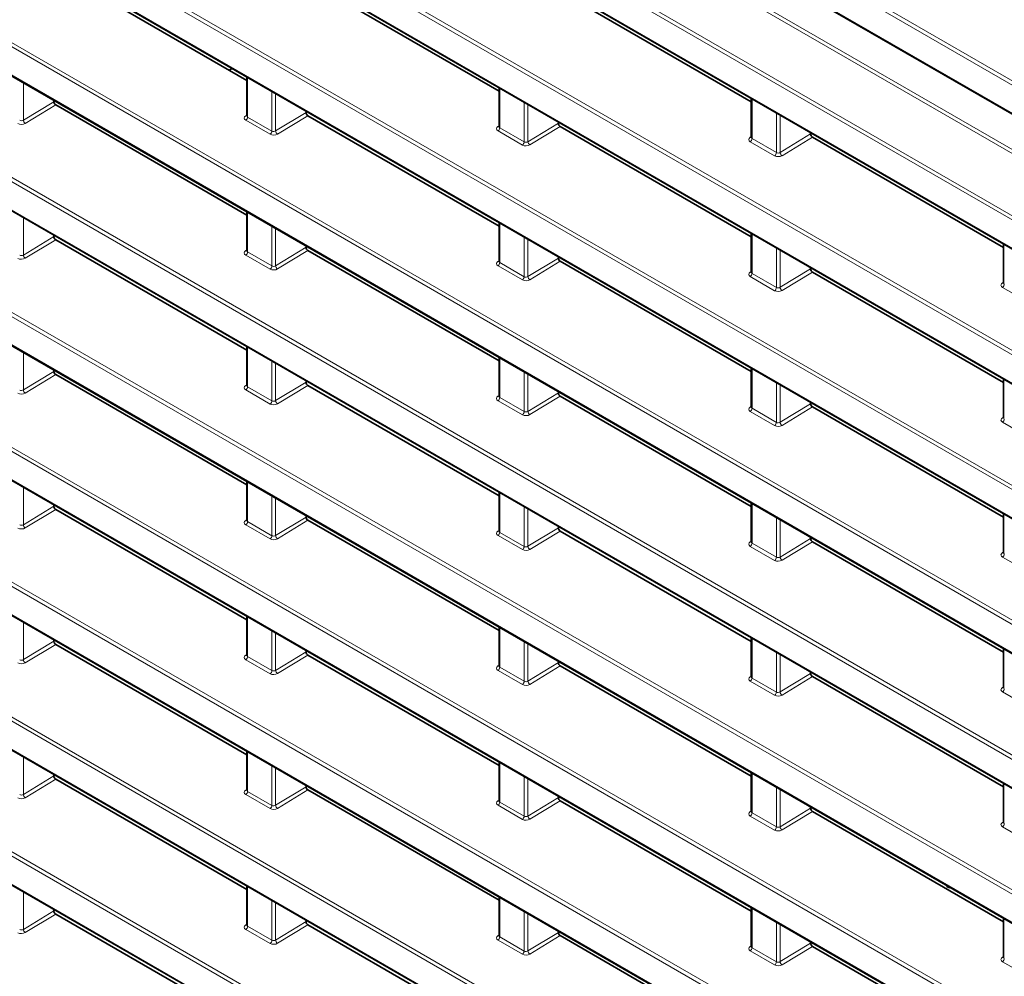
# Model space of a CAD drawing. Header units: millimetres. Extents: x 0 to 1118, y 0 to 864.
# Tile 24 of 256: x 136 to 154, y 163 to 181. Entities that reach past the tile are written whole.
import ezdxf

# ---------------------------------------------------------------- set-up
doc = ezdxf.new("R2010")
doc.units = ezdxf.units.MM

msp = doc.modelspace()

# ---------------------------------------------------------------- linework, layer by layer
at = {"color": 7, "linetype": 'Continuous', "lineweight": 18}
for p, q in [((75.4639, 225.1067), (174.4661, 167.954)), ((175.4502, 166.6235), (75.7966, 224.1523)), ((75.8304, 224.2126), (175.4502, 166.7034)), ((174.4661, 165.9365), (75.4639, 223.0892)), ((75.4978, 223.1495), (174.4999, 165.9968)), ((75.4639, 222.555), (174.4661, 165.4023)), ((75.4978, 220.5979), (174.4999, 163.4451)), ((174.4661, 163.3848), (75.4639, 220.5375)), ((75.4639, 220.0033), (174.4661, 162.8506)), ((174.4661, 160.8331), (75.4639, 217.9859)), ((75.4978, 218.0462), (174.4999, 160.8934)), ((75.4639, 217.4516), (174.4661, 160.2989)), ((174.4661, 158.2814), (75.4639, 215.4342)), ((75.4978, 215.4945), (174.4999, 158.3417)), ((75.4639, 214.8999), (174.4661, 157.7472)), ((174.4661, 155.7297), (75.4639, 212.8825)), ((75.4978, 212.9428), (174.4999, 155.7901)), ((174.4661, 168.4882), (98.2546, 212.4841)), ((98.2884, 212.5445), (174.4999, 168.5485)), ((75.4639, 212.3482), (174.4661, 155.1955)), ((75.4978, 210.3911), (174.4999, 153.2384)), ((174.4661, 153.1781), (75.4639, 210.3308)), ((75.4639, 209.7965), (174.4661, 152.6438)), ((174.4661, 150.6264), (75.4639, 207.7791)), ((75.4978, 207.8394), (174.4999, 150.6867)), ((75.4639, 207.2449), (174.4661, 150.0921)), ((174.4661, 148.0747), (75.4639, 205.2274)), ((75.4978, 205.2877), (174.4999, 148.135)), ((75.4639, 204.6932), (174.4661, 147.5404)), ((75.4978, 202.736), (174.4999, 145.5833)), ((174.4661, 145.523), (75.4639, 202.6757)), ((75.4639, 202.1415), (174.4661, 144.9887)), ((174.4661, 142.9713), (75.4639, 200.124)), ((75.4978, 200.1843), (174.4999, 143.0316)), ((75.4639, 199.5898), (174.4661, 142.4371)), ((140.0258, 180.1639), (140.0258, 179.4132)), ((135.7837, 180.0611), (135.7837, 179.354)), ((140.4866, 179.1471), (140.4866, 179.8979)), ((140.5567, 179.8574), (140.5567, 179.1503)), ((144.7987, 179.9603), (144.7987, 179.2095)), ((135.7837, 179.354), (136.3599, 179.7037)), ((136.3953, 179.6425), (135.82, 179.2933)), ((145.2596, 178.9434), (145.2596, 179.6942)), ((145.3297, 179.6538), (145.3297, 178.9466)), ((149.5717, 179.7566), (149.5717, 179.0058)), ((139.9907, 179.4373), (140.0111, 179.4505)), ((140.5567, 179.1503), (141.1329, 179.5)), ((141.1682, 179.4388), (140.593, 179.0896)), ((150.0326, 178.7397), (150.0326, 179.4905)), ((150.1027, 179.4501), (150.1027, 178.7429)), ((140.4528, 179.0868), (139.992, 179.3528)), ((140.0258, 179.4132), (140.4866, 179.1471)), ((144.7637, 179.2336), (144.7841, 179.2468)), ((145.3297, 178.9466), (145.9059, 179.2963)), ((145.9412, 179.2351), (145.366, 178.8859)), ((145.2258, 178.8831), (144.7649, 179.1492)), ((144.7987, 179.2095), (145.2596, 178.9434)), ((150.1027, 178.7429), (150.6788, 179.0927)), ((149.5367, 179.0299), (149.5571, 179.0431)), ((149.9988, 178.6794), (149.5379, 178.9455)), ((149.5717, 179.0058), (150.0326, 178.7397)), ((150.7142, 179.0314), (150.1389, 178.6822)), ((140.0258, 177.6123), (140.0258, 176.8615)), ((135.7837, 177.5094), (135.7837, 176.8023)), ((144.7987, 177.4086), (144.7987, 176.6578)), ((140.4866, 176.5954), (140.4866, 177.3462)), ((140.5567, 177.3058), (140.5567, 176.5986)), ((149.5717, 177.2049), (149.5717, 176.4541)), ((135.7837, 176.8023), (136.3599, 177.152)), ((136.3953, 177.0908), (135.82, 176.7416)), ((145.2596, 176.3917), (145.2596, 177.1425)), ((145.3297, 177.1021), (145.3297, 176.3949)), ((139.9907, 176.8856), (140.0111, 176.8988)), ((140.0258, 176.8615), (140.4866, 176.5954)), ((140.5567, 176.5986), (141.1329, 176.9483)), ((141.1682, 176.8871), (140.593, 176.5379)), ((150.0326, 176.1881), (150.0326, 176.9388)), ((150.1027, 176.8984), (150.1027, 176.1912)), ((140.4528, 176.5351), (139.992, 176.8012)), ((144.7637, 176.6819), (144.7841, 176.6951)), ((144.7987, 176.6578), (145.2596, 176.3917)), ((145.3297, 176.3949), (145.9059, 176.7447)), ((145.9412, 176.6834), (145.366, 176.3342)), ((145.2258, 176.3314), (144.7649, 176.5975)), ((149.5367, 176.4782), (149.5571, 176.4914)), ((149.5717, 176.4541), (150.0326, 176.1881)), ((150.1027, 176.1912), (150.6788, 176.541)), ((150.7142, 176.4797), (150.1389, 176.1305)), ((149.9988, 176.1277), (149.5379, 176.3938)), ((154.3097, 176.2745), (154.33, 176.2878)), ((154.7717, 175.9241), (154.3109, 176.1901)), ((135.7837, 174.9578), (135.7837, 174.2506)), ((140.0258, 175.0606), (140.0258, 174.3098)), ((140.4866, 174.0437), (140.4866, 174.7945)), ((144.7987, 174.8569), (144.7987, 174.1061)), ((135.7837, 174.2506), (136.3599, 174.6003)), ((140.5567, 174.7541), (140.5567, 174.0469)), ((145.2596, 173.8401), (145.2596, 174.5908)), ((149.5717, 174.6532), (149.5717, 173.9024)), ((136.3953, 174.5391), (135.82, 174.1899)), ((140.5567, 174.0469), (141.1329, 174.3967)), ((145.3297, 174.5504), (145.3297, 173.8432)), ((150.0326, 173.6364), (150.0326, 174.3872)), ((139.9907, 174.3339), (140.0111, 174.3471)), ((140.4528, 173.9834), (139.992, 174.2495)), ((140.0258, 174.3098), (140.4866, 174.0437)), ((141.1682, 174.3354), (140.593, 173.9862)), ((150.1027, 174.3467), (150.1027, 173.6395)), ((144.7637, 174.1302), (144.7841, 174.1434)), ((145.2258, 173.7797), (144.7649, 174.0458)), ((144.7987, 174.1061), (145.2596, 173.8401)), ((145.3297, 173.8432), (145.9059, 174.193)), ((145.9412, 174.1317), (145.366, 173.7825)), ((149.5367, 173.9265), (149.5571, 173.9398)), ((149.9988, 173.5761), (149.5379, 173.8421)), ((149.5717, 173.9024), (150.0326, 173.6364)), ((150.1027, 173.6395), (150.6788, 173.9893)), ((150.7142, 173.928), (150.1389, 173.5789)), ((154.3097, 173.7228), (154.33, 173.7361)), ((154.7717, 173.3724), (154.3109, 173.6384)), ((135.7837, 172.4061), (135.7837, 171.6989)), ((140.0258, 172.5089), (140.0258, 171.7581)), ((140.4866, 171.492), (140.4866, 172.2428)), ((140.5567, 172.2024), (140.5567, 171.4952)), ((144.7987, 172.3052), (144.7987, 171.5544)), ((135.7837, 171.6989), (136.3599, 172.0486)), ((136.3953, 171.9874), (135.82, 171.6382)), ((145.2596, 171.2884), (145.2596, 172.0392)), ((145.3297, 171.9987), (145.3297, 171.2915)), ((149.5717, 172.1015), (149.5717, 171.3507)), ((139.9907, 171.7822), (140.0111, 171.7954)), ((140.5567, 171.4952), (141.1329, 171.845)), ((141.1682, 171.7837), (140.593, 171.4345)), ((150.0326, 171.0847), (150.0326, 171.8355)), ((150.1027, 171.795), (150.1027, 171.0878)), ((140.4528, 171.4317), (139.992, 171.6978)), ((140.0258, 171.7581), (140.4866, 171.492)), ((145.3297, 171.2915), (145.9059, 171.6413)), ((144.7637, 171.5785), (144.7841, 171.5918)), ((145.2258, 171.2281), (144.7649, 171.4941)), ((144.7987, 171.5544), (145.2596, 171.2884)), ((145.9412, 171.58), (145.366, 171.2308)), ((150.1027, 171.0878), (150.6788, 171.4376)), ((149.5367, 171.3748), (149.5571, 171.3881)), ((149.9988, 171.0244), (149.5379, 171.2904)), ((149.5717, 171.3507), (150.0326, 171.0847)), ((150.7142, 171.3764), (150.1389, 171.0272)), ((154.3097, 171.1711), (154.33, 171.1844)), ((154.7717, 170.8207), (154.3109, 171.0867)), ((140.0258, 169.9572), (140.0258, 169.2064)), ((135.7837, 169.8544), (135.7837, 169.1472)), ((144.7987, 169.7535), (144.7987, 169.0027)), ((140.4866, 168.9404), (140.4866, 169.6911)), ((140.5567, 169.6507), (140.5567, 168.9435)), ((149.5717, 169.5498), (149.5717, 168.799)), ((135.7837, 169.1472), (136.3599, 169.497)), ((136.3953, 169.4357), (135.82, 169.0865)), ((145.2596, 168.7367), (145.2596, 169.4875)), ((145.3297, 169.447), (145.3297, 168.7398)), ((139.9907, 169.2305), (140.0111, 169.2437)), ((140.0258, 169.2064), (140.4866, 168.9404)), ((140.5567, 168.9435), (141.1329, 169.2933)), ((141.1682, 169.232), (140.593, 168.8828)), ((150.0326, 168.533), (150.0326, 169.2838)), ((150.1027, 169.2433), (150.1027, 168.5361)), ((140.4528, 168.88), (139.992, 169.1461)), ((144.7637, 169.0268), (144.7841, 169.0401)), ((144.7987, 169.0027), (145.2596, 168.7367)), ((145.3297, 168.7398), (145.9059, 169.0896)), ((145.9412, 169.0284), (145.366, 168.6792)), ((145.2258, 168.6764), (144.7649, 168.9424)), ((149.5367, 168.8231), (149.5571, 168.8364)), ((149.5717, 168.799), (150.0326, 168.533)), ((150.1027, 168.5361), (150.6788, 168.8859)), ((150.7142, 168.8247), (150.1389, 168.4755)), ((149.9988, 168.4727), (149.5379, 168.7387)), ((154.3097, 168.6195), (154.33, 168.6327)), ((154.7717, 168.269), (154.3109, 168.535)), ((140.0258, 167.4055), (140.0258, 166.6547)), ((135.7837, 167.3027), (135.7837, 166.5955)), ((140.4866, 166.3887), (140.4866, 167.1395)), ((144.7987, 167.2018), (144.7987, 166.451)), ((135.7837, 166.5955), (136.3599, 166.9453)), ((140.5567, 167.099), (140.5567, 166.3918)), ((145.2596, 166.185), (145.2596, 166.9358)), ((149.5717, 166.9981), (149.5717, 166.2473)), ((136.3953, 166.884), (135.82, 166.5348)), ((145.3297, 166.8953), (145.3297, 166.1881)), ((139.9907, 166.6788), (140.0111, 166.6921)), ((140.4528, 166.3284), (139.992, 166.5944)), ((140.0258, 166.6547), (140.4866, 166.3887)), ((140.5567, 166.3918), (141.1329, 166.7416)), ((141.1682, 166.6803), (140.593, 166.3312)), ((150.0326, 165.9813), (150.0326, 166.7321)), ((150.1027, 166.6916), (150.1027, 165.9844)), ((144.7637, 166.4751), (144.7841, 166.4884)), ((145.2258, 166.1247), (144.7649, 166.3907)), ((144.7987, 166.451), (145.2596, 166.185)), ((145.3297, 166.1881), (145.9059, 166.5379)), ((145.9412, 166.4767), (145.366, 166.1275)), ((149.5367, 166.2714), (149.5571, 166.2847)), ((149.5717, 166.2473), (150.0326, 165.9813)), ((150.1027, 165.9844), (150.6788, 166.3342)), ((150.7142, 166.273), (150.1389, 165.9238)), ((149.9988, 165.921), (149.5379, 166.187)), ((154.3097, 166.0678), (154.33, 166.081)), ((154.7717, 165.7173), (154.3109, 165.9833)), ((135.7837, 164.751), (135.7837, 164.0438)), ((140.0258, 164.8538), (140.0258, 164.103)), ((140.4866, 163.837), (140.4866, 164.5878)), ((140.5567, 164.5473), (140.5567, 163.8401)), ((144.7987, 164.6501), (144.7987, 163.8993)), ((135.7837, 164.0438), (136.3599, 164.3936)), ((136.3953, 164.3323), (135.82, 163.9832)), ((145.2596, 163.6333), (145.2596, 164.3841)), ((145.3297, 164.3436), (145.3297, 163.6364)), ((149.5717, 164.4464), (149.5717, 163.6956)), ((139.9907, 164.1271), (140.0111, 164.1404)), ((140.5567, 163.8401), (141.1329, 164.1899)), ((150.0326, 163.4296), (150.0326, 164.1804)), ((150.1027, 164.1399), (150.1027, 163.4328)), ((140.4528, 163.7767), (139.992, 164.0427)), ((140.0258, 164.103), (140.4866, 163.837)), ((141.1682, 164.1287), (140.593, 163.7795)), ((145.3297, 163.6364), (145.9059, 163.9862)), ((144.7637, 163.9234), (144.7841, 163.9367)), ((145.2258, 163.573), (144.7649, 163.839)), ((144.7987, 163.8993), (145.2596, 163.6333)), ((145.9412, 163.925), (145.366, 163.5758)), ((150.1027, 163.4328), (150.6788, 163.7825)), ((149.5367, 163.7198), (149.5571, 163.733)), ((149.9988, 163.3693), (149.5379, 163.6353)), ((149.5717, 163.6956), (150.0326, 163.4296)), ((150.7142, 163.7213), (150.1389, 163.3721)), ((154.3097, 163.5161), (154.33, 163.5293)), ((154.7717, 163.1656), (154.3109, 163.4316))]:
    msp.add_line(p, q, dxfattribs=at)
at = {"color": 7, "linetype": 'Continuous', "lineweight": 35}
for p, q in [((75.4743, 225.0838), (174.4764, 167.9311)), ((75.4743, 222.5321), (174.4764, 165.3794)), ((75.4743, 219.9804), (174.4764, 162.8277)), ((75.4743, 217.4287), (174.4764, 160.276)), ((75.4743, 214.877), (174.4764, 157.7243)), ((75.4743, 212.3253), (174.4764, 155.1726)), ((75.4743, 209.7737), (174.4764, 152.6209)), ((75.4743, 207.222), (174.4764, 150.0692)), ((75.4743, 204.6703), (174.4764, 147.5175)), ((75.4743, 202.1186), (174.4764, 144.9659)), ((75.4743, 199.5669), (174.4764, 142.4142)), ((136.3953, 182.1942), (140.0111, 180.1068)), ((141.1682, 181.9905), (144.7841, 179.9031)), ((145.9412, 181.7868), (149.5571, 179.6994)), ((139.6752, 180.3007), (139.732, 180.3335)), ((140.0111, 180.1724), (140.0111, 179.4346)), ((144.7841, 179.9687), (144.7841, 179.2309)), ((136.3599, 179.7037), (136.3599, 179.7285)), ((136.3953, 179.6425), (140.0111, 177.5551)), ((149.5571, 179.765), (149.5571, 179.0272)), ((141.1329, 179.5), (141.1329, 179.5248)), ((141.1682, 179.4388), (144.7841, 177.3514)), ((145.9059, 179.2963), (145.9059, 179.3211)), ((145.9412, 179.2351), (149.5571, 177.1477)), ((150.6788, 179.0927), (150.6788, 179.1174)), ((150.7142, 179.0314), (154.33, 176.944)), ((140.0111, 177.6207), (140.0111, 176.8829)), ((144.7841, 177.417), (144.7841, 176.6792)), ((149.5571, 177.2133), (149.5571, 176.4755)), ((136.3599, 177.152), (136.3599, 177.1768)), ((136.3953, 177.0908), (140.0111, 175.0034)), ((154.33, 177.0096), (154.33, 176.2719)), ((141.1329, 176.9483), (141.1329, 176.9731)), ((141.1682, 176.8871), (144.7841, 174.7997)), ((145.9059, 176.7447), (145.9059, 176.7694)), ((145.9412, 176.6834), (149.5571, 174.596)), ((150.6788, 176.541), (150.6788, 176.5658)), ((150.7142, 176.4797), (154.33, 174.3923)), ((140.0111, 175.069), (140.0111, 174.3312)), ((144.7841, 174.8653), (144.7841, 174.1275)), ((136.3599, 174.6003), (136.3599, 174.6251)), ((149.5571, 174.6616), (149.5571, 173.9239)), ((136.3953, 174.5391), (140.0111, 172.4517)), ((141.1329, 174.3967), (141.1329, 174.4214)), ((154.33, 174.458), (154.33, 173.7202)), ((141.1682, 174.3354), (144.7841, 172.248)), ((145.9059, 174.193), (145.9059, 174.2178)), ((145.9412, 174.1317), (149.5571, 172.0443)), ((150.6788, 173.9893), (150.6788, 174.0141)), ((150.7142, 173.928), (154.33, 171.8406)), ((140.0111, 172.5173), (140.0111, 171.7795)), ((144.7841, 172.3136), (144.7841, 171.5759)), ((136.3599, 172.0486), (136.3599, 172.0734)), ((136.3953, 171.9874), (140.0111, 169.9)), ((149.5571, 172.11), (149.5571, 171.3722)), ((141.1329, 171.845), (141.1329, 171.8698)), ((141.1682, 171.7837), (144.7841, 169.6963)), ((154.33, 171.9063), (154.33, 171.1685)), ((145.9059, 171.6413), (145.9059, 171.6661)), ((145.9412, 171.58), (149.5571, 169.4926)), ((150.6788, 171.4376), (150.6788, 171.4624)), ((150.7142, 171.3764), (154.33, 169.289)), ((140.0111, 169.9656), (140.0111, 169.2279)), ((144.7841, 169.762), (144.7841, 169.0242)), ((149.5571, 169.5583), (149.5571, 168.8205)), ((136.3599, 169.497), (136.3599, 169.5217)), ((136.3953, 169.4357), (140.0111, 167.3483)), ((141.1329, 169.2933), (141.1329, 169.3181)), ((141.1682, 169.232), (144.7841, 167.1446)), ((154.33, 169.3546), (154.33, 168.6168)), ((145.9059, 169.0896), (145.9059, 169.1144)), ((145.9412, 169.0284), (149.5571, 166.941)), ((150.6788, 168.8859), (150.6788, 168.9107)), ((150.7142, 168.8247), (154.33, 166.7373)), ((140.0111, 167.414), (140.0111, 166.6762)), ((144.7841, 167.2103), (144.7841, 166.4725)), ((136.3599, 166.9453), (136.3599, 166.9701)), ((149.5571, 167.0066), (149.5571, 166.2688)), ((136.3953, 166.884), (140.0111, 164.7966)), ((141.1329, 166.7416), (141.1329, 166.7664)), ((154.33, 166.8029), (154.33, 166.0651)), ((141.1682, 166.6803), (144.7841, 164.593)), ((145.9059, 166.5379), (145.9059, 166.5627)), ((145.9412, 166.4767), (149.5571, 164.3893)), ((150.6788, 166.3342), (150.6788, 166.359)), ((150.7142, 166.273), (154.33, 164.1856)), ((140.0111, 164.8623), (140.0111, 164.1245)), ((153.2548, 164.8719), (153.2548, 164.8544)), ((153.3087, 164.8408), (153.3087, 164.8287)), ((153.3175, 164.8357), (153.3087, 164.8287)), ((144.7841, 164.6586), (144.7841, 163.9208)), ((136.3599, 164.3936), (136.3599, 164.4184)), ((136.3953, 164.3323), (140.0111, 162.2449)), ((149.5571, 164.4549), (149.5571, 163.7171)), ((141.1329, 164.1899), (141.1329, 164.2147)), ((154.33, 164.2512), (154.33, 163.5134)), ((141.1682, 164.1287), (144.7841, 162.0413)), ((145.9059, 163.9862), (145.9059, 164.011)), ((145.9412, 163.925), (149.5571, 161.8376)), ((150.6788, 163.7825), (150.6788, 163.8073)), ((150.7142, 163.7213), (154.33, 161.6339))]:
    msp.add_line(p, q, dxfattribs=at)
at = {"color": 7, "linetype": 'Continuous', "lineweight": 18}
for centre, radius, start, end in [((140.0062, 179.4606), 0.028, 236.4259, 280.59619), ((135.8647, 179.3612), 0.0813, 185.10775, 236.65068), ((139.9486, 179.4168), 0.0773, 304.1588, 357.2848), ((144.7792, 179.2569), 0.028, 236.4259, 280.59619), ((140.4094, 179.1508), 0.0773, 304.1588, 357.2848), ((140.6377, 179.1575), 0.0813, 185.10775, 236.65068), ((144.7215, 179.2131), 0.0773, 304.1588, 357.2848), ((145.1824, 178.9471), 0.0773, 304.1588, 357.2848), ((145.4106, 178.9538), 0.0813, 185.10775, 236.65068), ((149.5522, 179.0532), 0.028, 236.41117, 280.73079), ((149.4945, 179.0094), 0.0773, 304.1588, 357.2848), ((149.9553, 178.7434), 0.0773, 304.1588, 357.2848), ((150.1836, 178.7501), 0.0813, 185.10775, 236.65068), ((140.0062, 176.9089), 0.028, 236.4259, 280.59619), ((139.9486, 176.8651), 0.0773, 304.1588, 357.2848), ((135.8647, 176.8095), 0.0813, 185.10775, 236.65068), ((144.7792, 176.7052), 0.028, 236.4259, 280.59619), ((144.7215, 176.6614), 0.0773, 304.1588, 357.2848), ((140.4094, 176.5991), 0.0773, 304.1588, 357.2848), ((140.6377, 176.6058), 0.0813, 185.10775, 236.65068), ((149.5522, 176.5016), 0.028, 236.4259, 280.59619), ((149.4945, 176.4578), 0.0773, 304.1588, 357.2848), ((145.1824, 176.3954), 0.0773, 304.1588, 357.2848), ((145.4106, 176.4021), 0.0813, 185.10775, 236.65068), ((154.3251, 176.2978), 0.028, 236.41117, 280.73079), ((154.2675, 176.2541), 0.0773, 304.1588, 357.2848), ((149.9553, 176.1917), 0.0773, 304.1588, 357.2848), ((150.1836, 176.1984), 0.0813, 185.10775, 236.65068), ((135.8647, 174.2578), 0.0813, 185.10775, 236.65068), ((140.0062, 174.3572), 0.028, 236.4259, 280.59619), ((139.9486, 174.3134), 0.0773, 304.1588, 357.2848), ((140.4094, 174.0474), 0.0773, 304.1588, 357.2848), ((140.6377, 174.0541), 0.0813, 185.10775, 236.65068), ((144.7792, 174.1536), 0.028, 236.4259, 280.59619), ((144.7215, 174.1098), 0.0773, 304.1588, 357.2848), ((145.1824, 173.8437), 0.0773, 304.1588, 357.2848), ((145.4106, 173.8504), 0.0813, 185.10775, 236.65068), ((149.5522, 173.9499), 0.028, 236.4259, 280.59619), ((149.4945, 173.9061), 0.0773, 304.1588, 357.2848), ((154.3252, 173.7462), 0.028, 236.4259, 280.59619), ((154.2675, 173.7024), 0.0773, 304.1588, 357.2848), ((149.9553, 173.64), 0.0773, 304.1588, 357.2848), ((150.1836, 173.6467), 0.0813, 185.10775, 236.65068), ((140.0062, 171.8056), 0.028, 236.4259, 280.59619), ((135.8647, 171.7061), 0.0813, 185.10775, 236.65068), ((139.9486, 171.7617), 0.0773, 304.1588, 357.2848), ((140.4094, 171.4957), 0.0773, 304.1588, 357.2848), ((140.6377, 171.5024), 0.0813, 185.10775, 236.65068), ((144.7792, 171.6019), 0.028, 236.4259, 280.59619), ((144.7215, 171.5581), 0.0773, 304.1588, 357.2848), ((145.1824, 171.292), 0.0773, 304.1588, 357.2848), ((145.4106, 171.2987), 0.0813, 185.10775, 236.65068), ((149.5522, 171.3982), 0.028, 236.4259, 280.59619), ((149.4945, 171.3544), 0.0773, 304.1588, 357.2848), ((149.9553, 171.0883), 0.0773, 304.1588, 357.2848), ((150.1836, 171.0951), 0.0813, 185.10775, 236.65068), ((154.3252, 171.1945), 0.028, 236.4259, 280.59619), ((154.2675, 171.1507), 0.0773, 304.1588, 357.2848), ((140.0062, 169.2539), 0.028, 236.4259, 280.59619), ((139.9486, 169.2101), 0.0773, 304.1588, 357.2848), ((135.8647, 169.1544), 0.0813, 185.10775, 236.65068), ((144.7792, 169.0502), 0.028, 236.4259, 280.59619), ((144.7215, 169.0064), 0.0773, 304.1588, 357.2848), ((140.4094, 168.944), 0.0773, 304.1588, 357.2848), ((140.6377, 168.9507), 0.0813, 185.10775, 236.65068), ((149.5522, 168.8465), 0.028, 236.4259, 280.59619), ((149.4945, 168.8027), 0.0773, 304.1588, 357.2848), ((145.1824, 168.7403), 0.0773, 304.1588, 357.2848), ((145.4106, 168.7471), 0.0813, 185.10775, 236.65068), ((154.3252, 168.6428), 0.028, 236.4259, 280.59619), ((149.9553, 168.5366), 0.0773, 304.1588, 357.2848), ((150.1836, 168.5434), 0.0813, 185.10775, 236.65068), ((154.2675, 168.599), 0.0773, 304.1588, 357.2848), ((135.8647, 166.6027), 0.0813, 185.10775, 236.65068), ((140.0062, 166.7022), 0.028, 236.4259, 280.59619), ((139.9486, 166.6584), 0.0773, 304.1588, 357.2848), ((140.4094, 166.3923), 0.0773, 304.1588, 357.2848), ((140.6377, 166.3991), 0.0813, 185.10775, 236.65068), ((144.7792, 166.4985), 0.028, 236.4259, 280.59619), ((144.7215, 166.4547), 0.0773, 304.1588, 357.2848), ((149.5522, 166.2948), 0.028, 236.4259, 280.59619), ((149.4945, 166.251), 0.0773, 304.1588, 357.2848), ((145.1824, 166.1886), 0.0773, 304.1588, 357.2848), ((145.4106, 166.1954), 0.0813, 185.10775, 236.65068), ((154.3252, 166.0911), 0.028, 236.4259, 280.59619), ((154.2675, 166.0473), 0.0773, 304.1588, 357.2848), ((149.9553, 165.985), 0.0773, 304.1588, 357.2848), ((150.1836, 165.9917), 0.0813, 185.10775, 236.65068), ((135.8647, 164.0511), 0.0813, 185.10775, 236.65068), ((140.0062, 164.1505), 0.028, 236.4259, 280.59619), ((139.9486, 164.1067), 0.0773, 304.1588, 357.2848), ((140.4094, 163.8406), 0.0773, 304.1588, 357.2848), ((140.6377, 163.8474), 0.0813, 185.10775, 236.65068), ((144.7792, 163.9468), 0.028, 236.4259, 280.59619), ((144.7215, 163.903), 0.0773, 304.1588, 357.2848), ((145.1824, 163.637), 0.0773, 304.1588, 357.2848), ((145.4106, 163.6437), 0.0813, 185.10775, 236.65068), ((149.5522, 163.7431), 0.028, 236.4259, 280.59619), ((149.4945, 163.6993), 0.0773, 304.1588, 357.2848), ((149.9553, 163.4333), 0.0773, 304.1588, 357.2848), ((150.1836, 163.44), 0.0813, 185.10775, 236.65068), ((154.3252, 163.5394), 0.028, 236.4259, 280.59619), ((154.2675, 163.4956), 0.0773, 304.1588, 357.2848)]:
    msp.add_arc(centre, radius, start, end, dxfattribs=at)
at = {"color": 7, "linetype": 'Continuous', "lineweight": 35}
msp.add_arc((153.6647, 165.646), 0.8914, 242.62444, 246.46517, dxfattribs=at)
for centre in [(136.3953, 179.6833), (141.1683, 179.4797), (145.9412, 179.276), (150.7142, 179.0723), (136.3953, 177.1316), (141.1683, 176.928), (145.9412, 176.7243), (150.7142, 176.5206), (136.3953, 174.58), (141.1683, 174.3763), (145.9412, 174.1726), (150.7142, 173.9689), (136.3953, 172.0283), (141.1683, 171.8246), (145.9412, 171.6209), (150.7142, 171.4172), (136.3953, 169.4766), (141.1683, 169.2729), (145.9412, 169.0692), (150.7142, 168.8655), (136.3953, 166.9249), (141.1683, 166.7212), (145.9412, 166.5175), (150.7142, 166.3138), (136.3953, 164.3732), (141.1683, 164.1695), (145.9412, 163.9658), (150.7142, 163.7621)]:
    msp.add_ellipse(centre, major_axis=(-0.025, 0.0433), ratio=0.5778208, start_param=0.7866614, end_param=2.3566964, dxfattribs=at)
at = {"color": 7, "linetype": 'Continuous', "lineweight": 18}
for centre, major_axis, ratio, start_param, end_param in [((140.0627, 179.3972), (0.1, 0.004), 0.6018966, 2.3498459, 3.9031889), ((140.0611, 179.4371), (0.0499, 0.0041), 0.6250907, 3.089772, 3.8751701), ((135.7505, 179.3349), (0.1, 0.004), 0.6018966, 3.9031889, 5.456532), ((135.749, 179.3748), (0.0499, 0.0041), 0.6250907, 3.8751701, 5.4285132), ((144.8356, 179.1935), (0.1, 0.004), 0.6018966, 2.3498459, 3.9031889), ((144.8341, 179.2334), (0.0499, 0.0041), 0.6250907, 3.089772, 3.8751701), ((140.5235, 179.1312), (0.1, 0.004), 0.6018966, 3.9031889, 5.456532), ((140.522, 179.1711), (0.0499, 0.0041), 0.6250907, 3.8751701, 5.4285132), ((145.2965, 178.9275), (0.1, 0.004), 0.6018966, 3.9031889, 5.456532), ((145.2949, 178.9674), (0.0499, 0.0041), 0.6250907, 3.8751701, 5.4285132), ((149.6086, 178.9899), (0.1, 0.004), 0.6018966, 2.3498459, 3.9031889), ((149.6071, 179.0298), (0.0499, 0.0041), 0.6250907, 3.089772, 3.8751701), ((150.0695, 178.7238), (0.1, 0.004), 0.6018966, 3.9031889, 5.456532), ((150.0679, 178.7637), (0.0499, 0.0041), 0.6250907, 3.8751701, 5.4285132), ((140.0627, 176.8455), (0.1, 0.004), 0.6018966, 2.3498459, 3.9031889), ((140.0611, 176.8854), (0.0499, 0.0041), 0.6250907, 3.089772, 3.8751701), ((135.7505, 176.7832), (0.1, 0.004), 0.6018966, 3.9031889, 5.456532), ((135.749, 176.8231), (0.0499, 0.0041), 0.6250907, 3.8751701, 5.4285132), ((144.8356, 176.6419), (0.1, 0.004), 0.6018966, 2.3498459, 3.9031889), ((144.8341, 176.6818), (0.0499, 0.0041), 0.6250907, 3.089772, 3.8751701), ((140.5235, 176.5795), (0.1, 0.004), 0.6018966, 3.9031889, 5.456532), ((140.522, 176.6194), (0.0499, 0.0041), 0.6250907, 3.8751701, 5.4285132), ((149.6086, 176.4382), (0.1, 0.004), 0.6018966, 2.3498459, 3.9031889), ((149.6071, 176.4781), (0.0499, 0.0041), 0.6250907, 3.089772, 3.8751701), ((145.2965, 176.3758), (0.1, 0.004), 0.6018966, 3.9031889, 5.456532), ((145.2949, 176.4157), (0.0499, 0.0041), 0.6250907, 3.8751701, 5.4285132), ((154.3816, 176.2345), (0.1, 0.004), 0.6018966, 2.3498459, 3.9031889), ((154.38, 176.2744), (0.0499, 0.0041), 0.6250907, 3.089772, 3.8751701), ((150.0695, 176.1721), (0.1, 0.004), 0.6018966, 3.9031889, 5.456532), ((150.0679, 176.212), (0.0499, 0.0041), 0.6250907, 3.8751701, 5.4285132), ((135.749, 174.2714), (0.0499, 0.0041), 0.6250907, 3.8751701, 5.4285132), ((140.0627, 174.2939), (0.1, 0.004), 0.6018966, 2.3498459, 3.9031889), ((140.0611, 174.3338), (0.0499, 0.0041), 0.6250907, 3.089772, 3.8751701), ((135.7505, 174.2315), (0.1, 0.004), 0.6018966, 3.9031889, 5.456532), ((140.522, 174.0677), (0.0499, 0.0041), 0.6250907, 3.8751701, 5.4285132), ((144.8356, 174.0902), (0.1, 0.004), 0.6018966, 2.3498459, 3.9031889), ((144.8341, 174.1301), (0.0499, 0.0041), 0.6250907, 3.089772, 3.8751701), ((140.5235, 174.0278), (0.1, 0.004), 0.6018966, 3.9031889, 5.456532), ((145.2949, 173.864), (0.0499, 0.0041), 0.6250907, 3.8751701, 5.4285132), ((149.6086, 173.8865), (0.1, 0.004), 0.6018966, 2.3498459, 3.9031889), ((149.6071, 173.9264), (0.0499, 0.0041), 0.6250907, 3.089772, 3.8751701), ((145.2965, 173.8241), (0.1, 0.004), 0.6018966, 3.9031889, 5.456532), ((154.3816, 173.6828), (0.1, 0.004), 0.6018966, 2.3498459, 3.9031889), ((154.38, 173.7227), (0.0499, 0.0041), 0.6250907, 3.089772, 3.8751701), ((150.0695, 173.6204), (0.1, 0.004), 0.6018966, 3.9031889, 5.456532), ((150.0679, 173.6603), (0.0499, 0.0041), 0.6250907, 3.8751701, 5.4285132), ((140.0627, 171.7422), (0.1, 0.004), 0.6018966, 2.3498459, 3.9031889), ((140.0611, 171.7821), (0.0499, 0.0041), 0.6250907, 3.089772, 3.8751701), ((135.7505, 171.6798), (0.1, 0.004), 0.6018966, 3.9031889, 5.456532), ((135.749, 171.7197), (0.0499, 0.0041), 0.6250907, 3.8751701, 5.4285132), ((140.5235, 171.4761), (0.1, 0.004), 0.6018966, 3.9031889, 5.456532), ((140.522, 171.516), (0.0499, 0.0041), 0.6250907, 3.8751701, 5.4285132), ((144.8356, 171.5385), (0.1, 0.004), 0.6018966, 2.3498459, 3.9031889), ((144.8341, 171.5784), (0.0499, 0.0041), 0.6250907, 3.089772, 3.8751701), ((145.2965, 171.2724), (0.1, 0.004), 0.6018966, 3.9031889, 5.456532), ((145.2949, 171.3123), (0.0499, 0.0041), 0.6250907, 3.8751701, 5.4285132), ((149.6086, 171.3348), (0.1, 0.004), 0.6018966, 2.3498459, 3.9031889), ((149.6071, 171.3747), (0.0499, 0.0041), 0.6250907, 3.089772, 3.8751701), ((150.0679, 171.1086), (0.0499, 0.0041), 0.6250907, 3.8751701, 5.4285132), ((154.3816, 171.1311), (0.1, 0.004), 0.6018966, 2.3498459, 3.9031889), ((154.38, 171.171), (0.0499, 0.0041), 0.6250907, 3.089772, 3.8751701), ((150.0695, 171.0688), (0.1, 0.004), 0.6018966, 3.9031889, 5.456532), ((140.0627, 169.1905), (0.1, 0.004), 0.6018966, 2.3498459, 3.9031889), ((140.0611, 169.2304), (0.0499, 0.0041), 0.6250907, 3.089772, 3.8751701), ((135.7505, 169.1281), (0.1, 0.004), 0.6018966, 3.9031889, 5.456532), ((135.749, 169.168), (0.0499, 0.0041), 0.6250907, 3.8751701, 5.4285132), ((144.8356, 168.9868), (0.1, 0.004), 0.6018966, 2.3498459, 3.9031889), ((144.8341, 169.0267), (0.0499, 0.0041), 0.6250907, 3.089772, 3.8751701), ((140.5235, 168.9244), (0.1, 0.004), 0.6018966, 3.9031889, 5.456532), ((140.522, 168.9643), (0.0499, 0.0041), 0.6250907, 3.8751701, 5.4285132), ((149.6086, 168.7831), (0.1, 0.004), 0.6018966, 2.3498459, 3.9031889), ((149.6071, 168.823), (0.0499, 0.0041), 0.6250907, 3.089772, 3.8751701), ((145.2965, 168.7207), (0.1, 0.004), 0.6018966, 3.9031889, 5.456532), ((145.2949, 168.7606), (0.0499, 0.0041), 0.6250907, 3.8751701, 5.4285132), ((154.3816, 168.5794), (0.1, 0.004), 0.6018966, 2.3498459, 3.9031889), ((154.38, 168.6193), (0.0499, 0.0041), 0.6250907, 3.089772, 3.8751701), ((150.0695, 168.5171), (0.1, 0.004), 0.6018966, 3.9031889, 5.456532), ((150.0679, 168.557), (0.0499, 0.0041), 0.6250907, 3.8751701, 5.4285132), ((135.749, 166.6163), (0.0499, 0.0041), 0.6250907, 3.8751701, 5.4285132), ((140.0627, 166.6388), (0.1, 0.004), 0.6018966, 2.3498459, 3.9031889), ((140.0611, 166.6787), (0.0499, 0.0041), 0.6250907, 3.089772, 3.8751701), ((135.7505, 166.5764), (0.1, 0.004), 0.6018966, 3.9031889, 5.456532), ((140.522, 166.4126), (0.0499, 0.0041), 0.6250907, 3.8751701, 5.4285132), ((144.8356, 166.4351), (0.1, 0.004), 0.6018966, 2.3498459, 3.9031889), ((144.8341, 166.475), (0.0499, 0.0041), 0.6250907, 3.089772, 3.8751701), ((140.5235, 166.3727), (0.1, 0.004), 0.6018966, 3.9031889, 5.456532), ((149.6086, 166.2314), (0.1, 0.004), 0.6018966, 2.3498459, 3.9031889), ((149.6071, 166.2713), (0.0499, 0.0041), 0.6250907, 3.089772, 3.8751701), ((145.2965, 166.1691), (0.1, 0.004), 0.6018966, 3.9031889, 5.456532), ((145.2949, 166.209), (0.0499, 0.0041), 0.6250907, 3.8751701, 5.4285132), ((154.3816, 166.0277), (0.1, 0.004), 0.6018966, 2.3498459, 3.9031889), ((154.38, 166.0676), (0.0499, 0.0041), 0.6250907, 3.089772, 3.8751701), ((150.0695, 165.9654), (0.1, 0.004), 0.6018966, 3.9031889, 5.456532), ((150.0679, 166.0053), (0.0499, 0.0041), 0.6250907, 3.8751701, 5.4285132), ((135.7505, 164.0247), (0.1, 0.004), 0.6018966, 3.9031889, 5.456532), ((135.749, 164.0646), (0.0499, 0.0041), 0.6250907, 3.8751701, 5.4285132), ((140.0627, 164.0871), (0.1, 0.004), 0.6018966, 2.3498459, 3.9031889), ((140.0611, 164.127), (0.0499, 0.0041), 0.6250907, 3.089772, 3.8751701), ((140.5235, 163.8211), (0.1, 0.004), 0.6018966, 3.9031889, 5.456532), ((140.522, 163.861), (0.0499, 0.0041), 0.6250907, 3.8751701, 5.4285132), ((144.8356, 163.8834), (0.1, 0.004), 0.6018966, 2.3498459, 3.9031889), ((144.8341, 163.9233), (0.0499, 0.0041), 0.6250907, 3.089772, 3.8751701), ((145.2949, 163.6573), (0.0499, 0.0041), 0.6250907, 3.8751701, 5.4285132), ((149.6086, 163.6797), (0.1, 0.004), 0.6018966, 2.3498459, 3.9031889), ((149.6071, 163.7196), (0.0499, 0.0041), 0.6250907, 3.089772, 3.8751701), ((145.2965, 163.6174), (0.1, 0.004), 0.6018966, 3.9031889, 5.456532), ((150.0679, 163.4536), (0.0499, 0.0041), 0.6250907, 3.8751701, 5.4285132), ((154.3816, 163.476), (0.1, 0.004), 0.6018966, 2.3498459, 3.9031889), ((154.38, 163.5159), (0.0499, 0.0041), 0.6250907, 3.089772, 3.8751701), ((150.0695, 163.4137), (0.1, 0.004), 0.6018966, 3.9031889, 5.456532)]:
    msp.add_ellipse(centre, major_axis=major_axis, ratio=ratio, start_param=start_param, end_param=end_param, dxfattribs=at)
at = {"color": 7, "linetype": 'Continuous', "lineweight": 35}
for points, knots in [([(140.0111, 179.4346), (140.0111, 179.4346), (140.0116, 179.4325), (140.0109, 179.4312), (140.0102, 179.43)], [0, 0, 0, 0, 0.0088292, 1, 1, 1, 1]), ([(144.7841, 179.2309), (144.7841, 179.2309), (144.7845, 179.2288), (144.7838, 179.2276), (144.7832, 179.2263)], [0, 0, 0, 0, 0.0088292, 1, 1, 1, 1]), ([(149.5571, 179.0272), (149.5571, 179.0272), (149.5575, 179.0251), (149.5568, 179.0239), (149.5561, 179.0226)], [0, 0, 0, 0, 0.0088292, 1, 1, 1, 1]), ([(140.0111, 176.8829), (140.0111, 176.8829), (140.0116, 176.8808), (140.0109, 176.8796), (140.0102, 176.8783)], [0, 0, 0, 0, 0.00882918, 1, 1, 1, 1]), ([(144.7841, 176.6792), (144.7841, 176.6792), (144.7845, 176.6771), (144.7838, 176.6759), (144.7832, 176.6746)], [0, 0, 0, 0, 0.00882918, 1, 1, 1, 1]), ([(149.5571, 176.4755), (149.5571, 176.4755), (149.5575, 176.4734), (149.5568, 176.4722), (149.5561, 176.471)], [0, 0, 0, 0, 0.0088292, 1, 1, 1, 1]), ([(154.33, 176.2718), (154.33, 176.2718), (154.3305, 176.2697), (154.3298, 176.2685), (154.3291, 176.2673)], [0, 0, 0, 0, 0.0088292, 1, 1, 1, 1]), ([(140.0111, 174.3312), (140.0111, 174.3312), (140.0116, 174.3291), (140.0109, 174.3279), (140.0102, 174.3266)], [0, 0, 0, 0, 0.00882918, 1, 1, 1, 1]), ([(144.7841, 174.1275), (144.7841, 174.1275), (144.7845, 174.1254), (144.7838, 174.1242), (144.7832, 174.123)], [0, 0, 0, 0, 0.00882918, 1, 1, 1, 1]), ([(149.5571, 173.9238), (149.5571, 173.9238), (149.5575, 173.9217), (149.5568, 173.9205), (149.5561, 173.9193)], [0, 0, 0, 0, 0.0088292, 1, 1, 1, 1]), ([(154.33, 173.7202), (154.33, 173.7201), (154.3305, 173.718), (154.3298, 173.7168), (154.3291, 173.7156)], [0, 0, 0, 0, 0.0088292, 1, 1, 1, 1]), ([(140.0111, 171.7795), (140.0111, 171.7795), (140.0116, 171.7774), (140.0109, 171.7762), (140.0102, 171.7749)], [0, 0, 0, 0, 0.0088292, 1, 1, 1, 1]), ([(144.7841, 171.5758), (144.7841, 171.5758), (144.7845, 171.5737), (144.7838, 171.5725), (144.7832, 171.5713)], [0, 0, 0, 0, 0.00882918, 1, 1, 1, 1]), ([(149.5571, 171.3722), (149.5571, 171.3721), (149.5575, 171.37), (149.5568, 171.3688), (149.5561, 171.3676)], [0, 0, 0, 0, 0.0088292, 1, 1, 1, 1]), ([(154.33, 171.1685), (154.33, 171.1685), (154.3305, 171.1663), (154.3298, 171.1651), (154.3291, 171.1639)], [0, 0, 0, 0, 0.0088292, 1, 1, 1, 1]), ([(140.0111, 169.2278), (140.0111, 169.2278), (140.0116, 169.2257), (140.0109, 169.2245), (140.0102, 169.2233)], [0, 0, 0, 0, 0.0088292, 1, 1, 1, 1]), ([(144.7841, 169.0242), (144.7841, 169.0241), (144.7845, 169.022), (144.7838, 169.0208), (144.7832, 169.0196)], [0, 0, 0, 0, 0.0088292, 1, 1, 1, 1]), ([(149.5571, 168.8205), (149.5571, 168.8204), (149.5575, 168.8183), (149.5568, 168.8171), (149.5561, 168.8159)], [0, 0, 0, 0, 0.0088292, 1, 1, 1, 1]), ([(154.33, 168.6168), (154.33, 168.6168), (154.3305, 168.6147), (154.3298, 168.6134), (154.3291, 168.6122)], [0, 0, 0, 0, 0.0088292, 1, 1, 1, 1]), ([(140.0111, 166.6762), (140.0111, 166.6761), (140.0116, 166.674), (140.0109, 166.6728), (140.0102, 166.6716)], [0, 0, 0, 0, 0.00882918, 1, 1, 1, 1]), ([(144.7841, 166.4725), (144.7841, 166.4724), (144.7845, 166.4703), (144.7838, 166.4691), (144.7832, 166.4679)], [0, 0, 0, 0, 0.0088292, 1, 1, 1, 1]), ([(149.5571, 166.2688), (149.5571, 166.2688), (149.5575, 166.2666), (149.5568, 166.2654), (149.5561, 166.2642)], [0, 0, 0, 0, 0.0088292, 1, 1, 1, 1]), ([(154.33, 166.0651), (154.33, 166.0651), (154.3305, 166.063), (154.3298, 166.0617), (154.3291, 166.0605)], [0, 0, 0, 0, 0.0088292, 1, 1, 1, 1]), ([(140.0111, 164.1245), (140.0111, 164.1244), (140.0116, 164.1223), (140.0109, 164.1211), (140.0102, 164.1199)], [0, 0, 0, 0, 0.0088292, 1, 1, 1, 1]), ([(144.7841, 163.9208), (144.7841, 163.9208), (144.7845, 163.9186), (144.7838, 163.9174), (144.7832, 163.9162)], [0, 0, 0, 0, 0.00882918, 1, 1, 1, 1]), ([(149.5571, 163.7171), (149.5571, 163.7171), (149.5575, 163.715), (149.5568, 163.7137), (149.5561, 163.7125)], [0, 0, 0, 0, 0.0088292, 1, 1, 1, 1]), ([(154.33, 163.5134), (154.33, 163.5134), (154.3305, 163.5113), (154.3298, 163.51), (154.3291, 163.5088)], [0, 0, 0, 0, 0.0088292, 1, 1, 1, 1])]:
    msp.add_open_spline(points, degree=3, knots=knots, dxfattribs=at)

doc.saveas('drawing.dxf')
